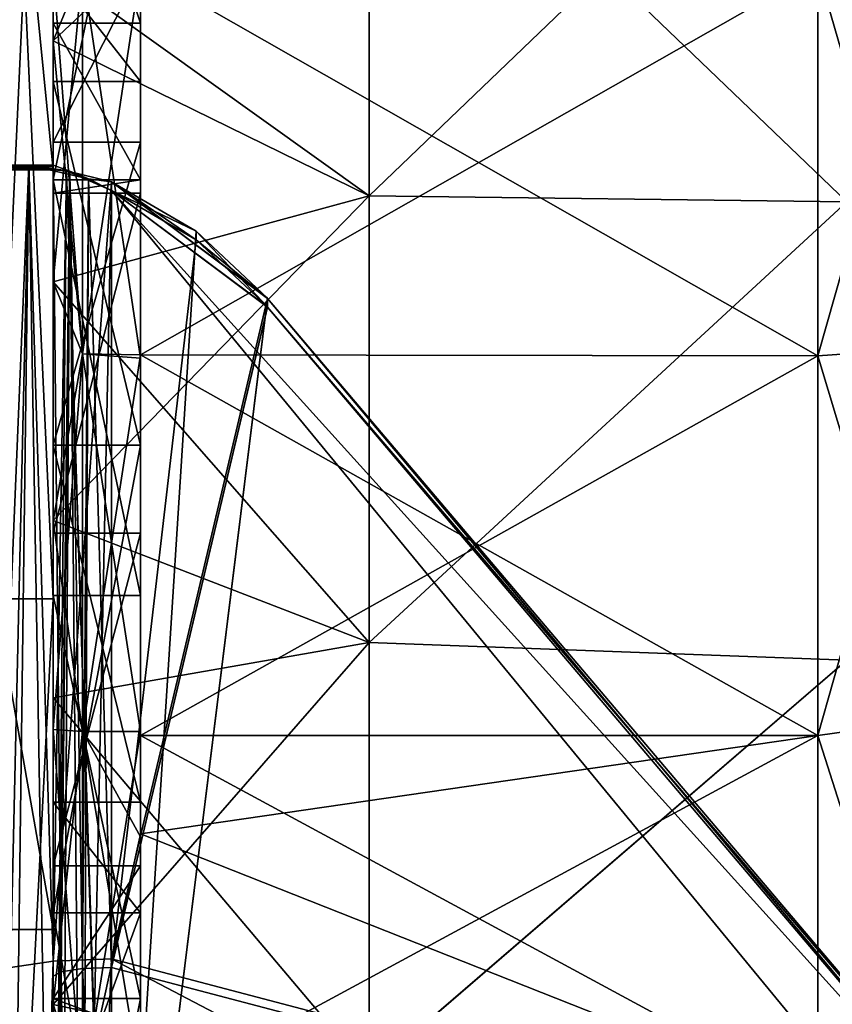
# Model space of a CAD drawing. Extents: x -1633 to 62, y -535 to 375.
# Tile 218 of 256: x 1 to 29, y -35 to -2. Entities that reach past the tile are written whole.
import ezdxf

# ---------------------------------------------------------------- set-up
doc = ezdxf.new("R2010")
doc.units = 0
doc.header["$LTSCALE"] = 33.374815
for name, color, linetype in [('1281', 7, 'CONTINUOUS'), ('1282', 7, 'CONTINUOUS'), ('1285', 7, 'CONTINUOUS'), ('1286', 7, 'CONTINUOUS'), ('1287', 7, 'CONTINUOUS'), ('1288', 7, 'CONTINUOUS'), ('1297', 7, 'CONTINUOUS'), ('1298', 7, 'CONTINUOUS'), ('1305', 7, 'CONTINUOUS'), ('1306', 7, 'CONTINUOUS'), ('1307', 7, 'CONTINUOUS'), ('1308', 7, 'CONTINUOUS'), ('1309', 7, 'CONTINUOUS'), ('1322', 7, 'CONTINUOUS'), ('1323', 7, 'CONTINUOUS'), ('1333', 7, 'CONTINUOUS'), ('1334', 7, 'CONTINUOUS'), ('1336', 7, 'CONTINUOUS'), ('1337', 7, 'CONTINUOUS'), ('1344', 7, 'CONTINUOUS'), ('1345', 7, 'CONTINUOUS'), ('1346', 7, 'CONTINUOUS'), ('1347', 7, 'CONTINUOUS'), ('19', 7, 'CONTINUOUS'), ('20', 7, 'CONTINUOUS'), ('21', 7, 'CONTINUOUS'), ('23', 7, 'CONTINUOUS'), ('24', 7, 'CONTINUOUS'), ('31', 7, 'CONTINUOUS'), ('32', 7, 'CONTINUOUS'), ('33', 7, 'CONTINUOUS'), ('34', 7, 'CONTINUOUS'), ('35', 7, 'CONTINUOUS'), ('36', 7, 'CONTINUOUS'), ('37', 7, 'CONTINUOUS'), ('38', 7, 'CONTINUOUS'), ('39', 7, 'CONTINUOUS'), ('40', 7, 'CONTINUOUS'), ('41', 7, 'CONTINUOUS'), ('42', 7, 'CONTINUOUS'), ('43', 7, 'CONTINUOUS')]:
    doc.layers.add(name, color=color, linetype=linetype)

msp = doc.modelspace()

# ---------------------------------------------------------------- linework, layer by layer
at = {"layer": '1281', "color": 7, "linetype": 'CONTINUOUS'}
for points in [[(2, -21.585, 94.568), (2, 21.585, 94.568), (2, 20.736, 139.31), (2, -21.585, 94.568)], [(2, 21.585, -94.568), (2, -21.585, -94.568), (2, 13.943, -109.838), (2, 21.585, -94.568)], [(2, -25.242, 139.31), (2, -21.585, 94.568), (2, 20.736, 139.31), (2, -25.242, 139.31)], [(2, 13.243, 154.757), (2, -6.871, 157.792), (2, 20.736, 139.31), (2, 13.243, 154.757)], [(2, -6.871, 157.792), (2, -25.242, 139.31), (2, 20.736, 139.31), (2, -6.871, 157.792)], [(2, 13.243, -154.757), (2, 13.943, -109.838), (2, -33.337, -109.838), (2, 13.243, -154.757)], [(2, 13.943, -109.838), (2, -21.585, -94.568), (2, -33.337, -109.838), (2, 13.943, -109.838)], [(2, -6.871, -157.792), (2, 13.243, -154.757), (2, -33.337, -109.838), (2, -6.871, -157.792)], [(2, -6.755, 158.789), (2, -6.705, 159.79), (2, -54.022, 166.931), (2, -6.755, 158.789)], [(2, -6.705, -159.79), (2, -6.708, -159.667), (2, -34.527, -163.989), (2, -6.705, -159.79)], [(2, -6.708, -159.667), (2, -6.755, -158.789), (2, -6.871, -157.792), (2, -6.708, -159.667)], [(2, -6.708, -159.667), (2, -6.871, -157.792), (2, -33.337, -109.838), (2, -6.708, -159.667)], [(2, -6.708, -159.667), (2, -33.337, -109.838), (2, -54.374, -159.667), (2, -6.708, -159.667)], [(2, -6.708, -159.667), (2, -54.374, -159.667), (2, -34.527, -163.989), (2, -6.708, -159.667)], [(2, -6.871, 157.792), (2, -6.755, 158.789), (2, -54.022, 166.931), (2, -6.871, 157.792)], [(2, -25.242, 139.31), (2, -6.871, 157.792), (2, -54.022, 166.931), (2, -25.242, 139.31)], [(2, -32.925, 91.241), (2, -21.585, 94.568), (2, -25.242, 139.31), (2, -32.925, 91.241)], [(2, -21.585, -94.568), (2, -60.479, -75.838), (2, -33.337, -109.838), (2, -21.585, -94.568)], [(2, -71.22, 139.31), (2, -32.925, 91.241), (2, -25.242, 139.31), (2, -71.22, 139.31)], [(2, -71.22, 139.31), (2, -25.242, 139.31), (2, -55.928, 167.219), (2, -71.22, 139.31)], [(2, -55.928, 167.219), (2, -25.242, 139.31), (2, -54.022, 166.931), (2, -55.928, 167.219)], [(2, -60.479, 75.838), (2, -32.925, 91.241), (2, -79.549, 89.48), (2, -60.479, 75.838)], [(2, -79.549, 89.48), (2, -32.925, 91.241), (2, -71.22, 139.31), (2, -79.549, 89.48)], [(2, -33.337, -109.838), (2, -60.479, -75.838), (2, -80.618, -109.838), (2, -33.337, -109.838)], [(2, -33.337, -109.838), (2, -80.618, -109.838), (2, -54.374, -159.667), (2, -33.337, -109.838)], [(2, -34.527, -163.989), (2, -54.374, -159.667), (2, -54.022, -166.931), (2, -34.527, -163.989)]]:
    msp.add_3dface(points, dxfattribs=at)
at = {"layer": '1282', "color": 7, "linetype": 'CONTINUOUS'}
for points in [[(0, -21.585, 94.568), (0, 21.585, 94.568), (2, -21.585, 94.568), (0, -21.585, 94.568)], [(2, -21.585, 94.568), (0, 21.585, 94.568), (2, 21.585, 94.568), (2, -21.585, 94.568)], [(0, -32.925, 91.241), (0, -21.585, 94.568), (2, -32.925, 91.241), (0, -32.925, 91.241)], [(2, -32.925, 91.241), (0, -21.585, 94.568), (2, -21.585, 94.568), (2, -32.925, 91.241)], [(0, -60.479, 75.838), (0, -32.925, 91.241), (2, -60.479, 75.838), (0, -60.479, 75.838)], [(2, -60.479, 75.838), (0, -32.925, 91.241), (2, -32.925, 91.241), (2, -60.479, 75.838)]]:
    msp.add_3dface(points, dxfattribs=at)
at = {"layer": '1285', "color": 7, "linetype": 'CONTINUOUS'}
for points in [[(6.903, -8.976, 164.178), (4, -7.276, 163.921), (4, -54.487, 171.047), (6.903, -8.976, 164.178)], [(9.349, -11.274, 164.525), (6.903, -8.976, 164.178), (4, -54.487, 171.047), (9.349, -11.274, 164.525)], [(9.358, -11.285, 164.526), (9.349, -11.274, 164.525), (4, -54.487, 171.047), (9.358, -11.285, 164.526)], [(35.642, -42.258, 169.201), (9.358, -11.285, 164.526), (4, -54.487, 171.047), (35.642, -42.258, 169.201)]]:
    msp.add_3dface(points, dxfattribs=at)
at = {"layer": '1286', "color": 7, "linetype": 'CONTINUOUS'}
for points in [[(9.358, -11.583, 162.549), (35.642, -42.556, 167.223), (4, -7.575, 161.944), (9.358, -11.583, 162.549)], [(9.358, -11.583, 162.549), (4, -7.575, 161.944), (9.349, -11.573, 162.547), (9.358, -11.583, 162.549)], [(35.642, -42.556, 167.223), (42.588, -54.452, 169.019), (4, -7.575, 161.944), (35.642, -42.556, 167.223)], [(4, -7.575, 161.944), (42.588, -54.452, 169.019), (4, -54.785, 169.069), (4, -7.575, 161.944)], [(9.349, -11.573, 162.547), (4, -7.575, 161.944), (6.903, -9.274, 162.2), (9.349, -11.573, 162.547)]]:
    msp.add_3dface(points, dxfattribs=at)
at = {"layer": '1287', "color": 7, "linetype": 'CONTINUOUS'}
for points in [[(9.349, -11.274, 164.525), (9.358, -11.285, 164.526), (9.349, -11.573, 162.547), (9.349, -11.274, 164.525)], [(9.358, -11.285, 164.526), (9.358, -11.583, 162.549), (9.349, -11.573, 162.547), (9.358, -11.285, 164.526)]]:
    msp.add_3dface(points, dxfattribs=at)
at = {"layer": '1288', "color": 7, "linetype": 'CONTINUOUS'}
for points in [[(9.358, -11.285, 164.526), (35.642, -42.258, 169.201), (9.358, -11.583, 162.549), (9.358, -11.285, 164.526)], [(9.358, -11.583, 162.549), (35.642, -42.258, 169.201), (35.642, -42.556, 167.223), (9.358, -11.583, 162.549)]]:
    msp.add_3dface(points, dxfattribs=at)
at = {"layer": '1297', "color": 7, "linetype": 'CONTINUOUS'}
for points in [[(1.164, -6.706, 162.643), (0, -6.705, 159.79), (0.536, -55.629, 169.196), (1.164, -6.706, 162.643)], [(2, -55.411, 170.644), (1.164, -6.706, 162.643), (0.536, -55.629, 169.196), (2, -55.411, 170.644)], [(2.461, -6.906, 163.554), (1.164, -6.706, 162.643), (2, -55.411, 170.644), (2.461, -6.906, 163.554)], [(4, -55.331, 171.174), (2.461, -6.906, 163.554), (2, -55.411, 170.644), (4, -55.331, 171.174)], [(4, -54.487, 171.047), (4, -7.276, 163.921), (2.461, -6.906, 163.554), (4, -54.487, 171.047)], [(4, -55.331, 171.174), (4, -54.487, 171.047), (2.461, -6.906, 163.554), (4, -55.331, 171.174)]]:
    msp.add_3dface(points, dxfattribs=at)
at = {"layer": '1298', "color": 7, "linetype": 'CONTINUOUS'}
for points in [[(2, -6.705, 159.79), (2.57, -6.913, 161.235), (2, -54.022, 166.931), (2, -6.705, 159.79)], [(2.57, -6.913, 161.235), (2, -55.928, 167.219), (2, -54.022, 166.931), (2.57, -6.913, 161.235)], [(2, -55.928, 167.219), (2.57, -6.913, 161.235), (2.268, -55.778, 168.208), (2, -55.928, 167.219)], [(2.268, -55.778, 168.208), (2.57, -6.913, 161.235), (3, -55.669, 168.932), (2.268, -55.778, 168.208)], [(2.57, -6.913, 161.235), (3.217, -7.175, 161.722), (3, -55.669, 168.932), (2.57, -6.913, 161.235)], [(3.217, -7.175, 161.722), (4, -7.575, 161.944), (3, -55.669, 168.932), (3.217, -7.175, 161.722)], [(4, -7.575, 161.944), (4, -54.785, 169.069), (3, -55.669, 168.932), (4, -7.575, 161.944)]]:
    msp.add_3dface(points, dxfattribs=at)
at = {"layer": '1305', "color": 7, "linetype": 'CONTINUOUS'}
for points in [[(0, 21.585, -94.568), (0, -21.585, -94.568), (2, 21.585, -94.568), (0, 21.585, -94.568)], [(2, 21.585, -94.568), (0, -21.585, -94.568), (2, -21.585, -94.568), (2, 21.585, -94.568)], [(0, -21.585, -94.568), (0, -60.479, -75.838), (2, -21.585, -94.568), (0, -21.585, -94.568)], [(2, -21.585, -94.568), (0, -60.479, -75.838), (2, -60.479, -75.838), (2, -21.585, -94.568)]]:
    msp.add_3dface(points, dxfattribs=at)
at = {"layer": '1306', "color": 7, "linetype": 'CONTINUOUS'}
for points in [[(4, -33.93, -167.944), (4, -7.276, -163.921), (9.358, -11.285, -164.526), (4, -33.93, -167.944)], [(9.358, -11.285, -164.526), (4, -7.276, -163.921), (9.349, -11.274, -164.525), (9.358, -11.285, -164.526)], [(9.349, -11.274, -164.525), (4, -7.276, -163.921), (6.903, -8.976, -164.178), (9.349, -11.274, -164.525)], [(35.642, -42.258, -169.201), (4, -33.93, -167.944), (9.358, -11.285, -164.526), (35.642, -42.258, -169.201)], [(4, -54.487, -171.047), (4, -33.93, -167.944), (42.588, -54.154, -170.996), (4, -54.487, -171.047)], [(42.588, -54.154, -170.996), (4, -33.93, -167.944), (35.642, -42.258, -169.201), (42.588, -54.154, -170.996)]]:
    msp.add_3dface(points, dxfattribs=at)
at = {"layer": '1307', "color": 7, "linetype": 'CONTINUOUS'}
for points in [[(6.903, -9.274, -162.2), (4, -7.575, -161.944), (4, -34.228, -165.967), (6.903, -9.274, -162.2)], [(9.349, -11.573, -162.547), (6.903, -9.274, -162.2), (4, -34.228, -165.967), (9.349, -11.573, -162.547)], [(9.358, -11.583, -162.549), (9.349, -11.573, -162.547), (4, -34.228, -165.967), (9.358, -11.583, -162.549)], [(35.642, -42.556, -167.223), (9.358, -11.583, -162.549), (4, -34.228, -165.967), (35.642, -42.556, -167.223)], [(4, -54.785, -169.069), (35.642, -42.556, -167.223), (4, -34.228, -165.967), (4, -54.785, -169.069)]]:
    msp.add_3dface(points, dxfattribs=at)
at = {"layer": '1308', "color": 7, "linetype": 'CONTINUOUS'}
for points in [[(9.358, -11.285, -164.526), (9.349, -11.274, -164.525), (9.358, -11.583, -162.549), (9.358, -11.285, -164.526)], [(9.349, -11.274, -164.525), (9.349, -11.573, -162.547), (9.358, -11.583, -162.549), (9.349, -11.274, -164.525)]]:
    msp.add_3dface(points, dxfattribs=at)
at = {"layer": '1309', "color": 7, "linetype": 'CONTINUOUS'}
for points in [[(35.642, -42.258, -169.201), (9.358, -11.285, -164.526), (35.642, -42.556, -167.223), (35.642, -42.258, -169.201)], [(35.642, -42.556, -167.223), (9.358, -11.285, -164.526), (9.358, -11.583, -162.549), (35.642, -42.556, -167.223)]]:
    msp.add_3dface(points, dxfattribs=at)
at = {"layer": '1322', "color": 7, "linetype": 'CONTINUOUS'}
for points in [[(0, -34.527, -163.989), (0, -6.705, -159.79), (1.164, -6.706, -162.643), (0, -34.527, -163.989)], [(0.536, -34.228, -165.967), (0, -34.527, -163.989), (1.164, -6.706, -162.643), (0.536, -34.228, -165.967)], [(2, -34.01, -167.414), (0.536, -34.228, -165.967), (1.164, -6.706, -162.643), (2, -34.01, -167.414)], [(2.461, -6.906, -163.554), (2, -34.01, -167.414), (1.164, -6.706, -162.643), (2.461, -6.906, -163.554)], [(4, -7.276, -163.921), (2, -34.01, -167.414), (2.461, -6.906, -163.554), (4, -7.276, -163.921)], [(4, -7.276, -163.921), (4, -33.93, -167.944), (2, -34.01, -167.414), (4, -7.276, -163.921)], [(0.536, -34.228, -165.967), (2, -34.01, -167.414), (0.536, -83.5, -173.403), (0.536, -34.228, -165.967)], [(0.536, -83.5, -173.403), (2, -34.01, -167.414), (2, -83.281, -174.851), (0.536, -83.5, -173.403)], [(4, -33.93, -167.944), (4, -54.487, -171.047), (2, -83.281, -174.851), (4, -33.93, -167.944)], [(2, -34.01, -167.414), (4, -33.93, -167.944), (2, -83.281, -174.851), (2, -34.01, -167.414)]]:
    msp.add_3dface(points, dxfattribs=at)
at = {"layer": '1323', "color": 7, "linetype": 'CONTINUOUS'}
for points in [[(2.57, -6.913, -161.235), (2, -6.705, -159.79), (2.268, -34.377, -164.978), (2.57, -6.913, -161.235)], [(2, -6.705, -159.79), (2, -34.527, -163.989), (2.268, -34.377, -164.978), (2, -6.705, -159.79)], [(3, -34.268, -165.702), (2.57, -6.913, -161.235), (2.268, -34.377, -164.978), (3, -34.268, -165.702)], [(3.217, -7.175, -161.722), (2.57, -6.913, -161.235), (3, -34.268, -165.702), (3.217, -7.175, -161.722)], [(4, -34.228, -165.967), (3.217, -7.175, -161.722), (3, -34.268, -165.702), (4, -34.228, -165.967)], [(4, -34.228, -165.967), (4, -7.575, -161.944), (3.217, -7.175, -161.722), (4, -34.228, -165.967)], [(2.268, -34.377, -164.978), (2, -34.527, -163.989), (2.268, -83.649, -172.414), (2.268, -34.377, -164.978)], [(3, -34.268, -165.702), (2.268, -34.377, -164.978), (3, -83.54, -173.138), (3, -34.268, -165.702)], [(3, -83.54, -173.138), (2.268, -34.377, -164.978), (2.268, -83.649, -172.414), (3, -83.54, -173.138)], [(4, -54.785, -169.069), (4, -34.228, -165.967), (3, -34.268, -165.702), (4, -54.785, -169.069)], [(4, -83.5, -173.403), (4, -54.785, -169.069), (3, -34.268, -165.702), (4, -83.5, -173.403)], [(4, -83.5, -173.403), (3, -34.268, -165.702), (3, -83.54, -173.138), (4, -83.5, -173.403)], [(2, -34.527, -163.989), (2, -54.022, -166.931), (2.268, -83.649, -172.414), (2, -34.527, -163.989)]]:
    msp.add_3dface(points, dxfattribs=at)
at = {"layer": '1333', "color": 7, "linetype": 'CONTINUOUS'}
for points in [[(4, -7.276, 163.921), (6.903, -8.976, 164.178), (4, -7.575, 161.944), (4, -7.276, 163.921)], [(4, -7.575, 161.944), (6.903, -8.976, 164.178), (6.903, -9.274, 162.2), (4, -7.575, 161.944)], [(6.903, -8.976, 164.178), (9.349, -11.274, 164.525), (6.903, -9.274, 162.2), (6.903, -8.976, 164.178)], [(9.349, -11.274, 164.525), (9.349, -11.573, 162.547), (6.903, -9.274, 162.2), (9.349, -11.274, 164.525)]]:
    msp.add_3dface(points, dxfattribs=at)
at = {"layer": '1334', "color": 7, "linetype": 'CONTINUOUS'}
for points in [[(0, -6.705, 159.79), (1.164, -6.706, 162.643), (2, -6.705, 159.79), (0, -6.705, 159.79)], [(2, -6.705, 159.79), (1.164, -6.706, 162.643), (2.57, -6.913, 161.235), (2, -6.705, 159.79)], [(1.164, -6.706, 162.643), (2.461, -6.906, 163.554), (3.217, -7.175, 161.722), (1.164, -6.706, 162.643)], [(2.57, -6.913, 161.235), (1.164, -6.706, 162.643), (3.217, -7.175, 161.722), (2.57, -6.913, 161.235)], [(2.461, -6.906, 163.554), (4, -7.276, 163.921), (3.217, -7.175, 161.722), (2.461, -6.906, 163.554)], [(4, -7.276, 163.921), (4, -7.575, 161.944), (3.217, -7.175, 161.722), (4, -7.276, 163.921)]]:
    msp.add_3dface(points, dxfattribs=at)
at = {"layer": '1336', "color": 7, "linetype": 'CONTINUOUS'}
for points in [[(6.903, -8.976, -164.178), (4, -7.276, -163.921), (6.903, -9.274, -162.2), (6.903, -8.976, -164.178)], [(4, -7.276, -163.921), (4, -7.575, -161.944), (6.903, -9.274, -162.2), (4, -7.276, -163.921)], [(9.349, -11.274, -164.525), (6.903, -8.976, -164.178), (9.349, -11.573, -162.547), (9.349, -11.274, -164.525)], [(6.903, -8.976, -164.178), (6.903, -9.274, -162.2), (9.349, -11.573, -162.547), (6.903, -8.976, -164.178)]]:
    msp.add_3dface(points, dxfattribs=at)
at = {"layer": '1337', "color": 7, "linetype": 'CONTINUOUS'}
for points in [[(1.164, -6.706, -162.643), (0, -6.705, -159.79), (2.57, -6.913, -161.235), (1.164, -6.706, -162.643)], [(0, -6.705, -159.79), (2, -6.705, -159.79), (2.57, -6.913, -161.235), (0, -6.705, -159.79)], [(2.461, -6.906, -163.554), (1.164, -6.706, -162.643), (3.217, -7.175, -161.722), (2.461, -6.906, -163.554)], [(3.217, -7.175, -161.722), (1.164, -6.706, -162.643), (2.57, -6.913, -161.235), (3.217, -7.175, -161.722)], [(4, -7.276, -163.921), (2.461, -6.906, -163.554), (4, -7.575, -161.944), (4, -7.276, -163.921)], [(4, -7.575, -161.944), (2.461, -6.906, -163.554), (3.217, -7.175, -161.722), (4, -7.575, -161.944)]]:
    msp.add_3dface(points, dxfattribs=at)
at = {"layer": '1344', "color": 7, "linetype": 'CONTINUOUS'}
for points in [[(0, 13.243, 154.757), (0, -6.871, 157.792), (2, 13.243, 154.757), (0, 13.243, 154.757)], [(2, 13.243, 154.757), (0, -6.871, 157.792), (2, -6.871, 157.792), (2, 13.243, 154.757)]]:
    msp.add_3dface(points, dxfattribs=at)
at = {"layer": '1345', "color": 7, "linetype": 'CONTINUOUS'}
for points in [[(0, -6.755, 158.789), (0, -6.705, 159.79), (2, -6.755, 158.789), (0, -6.755, 158.789)], [(2, -6.755, 158.789), (0, -6.705, 159.79), (2, -6.705, 159.79), (2, -6.755, 158.789)], [(0, -6.871, 157.792), (0, -6.755, 158.789), (2, -6.871, 157.792), (0, -6.871, 157.792)], [(2, -6.871, 157.792), (0, -6.755, 158.789), (2, -6.755, 158.789), (2, -6.871, 157.792)]]:
    msp.add_3dface(points, dxfattribs=at)
at = {"layer": '1346', "color": 7, "linetype": 'CONTINUOUS'}
for points in [[(0, -6.871, -157.792), (0, 13.243, -154.757), (2, -6.871, -157.792), (0, -6.871, -157.792)], [(2, -6.871, -157.792), (0, 13.243, -154.757), (2, 13.243, -154.757), (2, -6.871, -157.792)]]:
    msp.add_3dface(points, dxfattribs=at)
at = {"layer": '1347', "color": 7, "linetype": 'CONTINUOUS'}
for points in [[(0, -6.705, -159.79), (0, -6.708, -159.667), (2, -6.705, -159.79), (0, -6.705, -159.79)], [(2, -6.705, -159.79), (0, -6.708, -159.667), (2, -6.708, -159.667), (2, -6.705, -159.79)], [(0, -6.708, -159.667), (0, -6.755, -158.789), (2, -6.708, -159.667), (0, -6.708, -159.667)], [(2, -6.708, -159.667), (0, -6.755, -158.789), (2, -6.755, -158.789), (2, -6.708, -159.667)], [(0, -6.755, -158.789), (0, -6.871, -157.792), (2, -6.755, -158.789), (0, -6.755, -158.789)], [(2, -6.755, -158.789), (0, -6.871, -157.792), (2, -6.871, -157.792), (2, -6.755, -158.789)]]:
    msp.add_3dface(points, dxfattribs=at)
at = {"layer": '19', "color": 7, "linetype": 'CONTINUOUS'}
for points in [[(5, -13.21, -100.637), (5, 0, -101.5), (28.239, -13.248, -100.632), (5, -13.21, -100.637)], [(28.239, -13.248, -100.632), (5, 0, -101.5), (28.239, 0, -101.5), (28.239, -13.248, -100.632)], [(5, -26.271, -98.041), (5, -13.21, -100.637), (28.239, -26.27, -98.041), (5, -26.271, -98.041)], [(28.239, -26.27, -98.041), (5, -13.21, -100.637), (28.239, -13.248, -100.632), (28.239, -26.27, -98.041)], [(28.239, -38.842, -93.774), (5, -26.271, -98.041), (28.239, -26.27, -98.041), (28.239, -38.842, -93.774)], [(5, -29.651, -97.073), (5, -26.271, -98.041), (28.239, -38.842, -93.774), (5, -29.651, -97.073)], [(5, -38.842, -93.774), (5, -29.651, -97.073), (28.239, -38.842, -93.774), (5, -38.842, -93.774)]]:
    msp.add_3dface(points, dxfattribs=at)
at = {"layer": '20', "color": 7, "linetype": 'CONTINUOUS'}
for points in [[(2, 14.091, 99.742), (2, 0, 96.5), (2, -2.44, 100.702), (2, 14.091, 99.742)], [(2, 0, 100.732), (2, 14.091, 99.742), (2, -2.44, 100.702), (2, 0, 100.732)], [(2, 0, -96.5), (2, 14.091, -99.742), (2, -2.44, -96.469), (2, 0, -96.5)], [(2, -2.44, -96.469), (2, 14.091, -99.742), (2, -2.44, -100.702), (2, -2.44, -96.469)], [(2, -2.44, -100.702), (2, 14.091, -99.742), (2, 0, -100.732), (2, -2.44, -100.702)], [(2, -2.44, 100.702), (2, 0, 96.5), (2, -2.44, 96.469), (2, -2.44, 100.702)], [(2, -2.44, 100.702), (2, -2.44, 96.469), (2, -10.709, 100.161), (2, -2.44, 100.702)], [(2, -2.44, 96.469), (2, -10.708, 95.904), (2, -18.905, 98.942), (2, -2.44, 96.469)], [(2, -10.709, 100.161), (2, -2.44, 96.469), (2, -18.905, 98.942), (2, -10.709, 100.161)], [(2, -2.44, -96.469), (2, -2.44, -100.702), (2, -18.905, -98.942), (2, -2.44, -96.469)], [(2, -10.708, -95.904), (2, -2.44, -96.469), (2, -18.905, -98.942), (2, -10.708, -95.904)], [(2, -18.905, -98.942), (2, -2.44, -100.702), (2, -10.709, -100.161), (2, -18.905, -98.942)], [(2, -18.905, 98.942), (2, -10.708, 95.904), (2, -18.896, 94.632), (2, -18.905, 98.942)], [(2, -18.896, -94.632), (2, -10.708, -95.904), (2, -18.905, -98.942), (2, -18.896, -94.632)], [(2, -18.905, 98.942), (2, -18.896, 94.632), (2, -26.072, 97.299), (2, -18.905, 98.942)], [(2, -18.896, 94.632), (2, -24.976, 93.212), (2, -35.492, 94.272), (2, -18.896, 94.632)], [(2, -26.072, 97.299), (2, -18.896, 94.632), (2, -35.492, 94.272), (2, -26.072, 97.299)], [(2, -18.896, -94.632), (2, -18.905, -98.942), (2, -26.072, -97.299), (2, -18.896, -94.632)], [(2, -24.976, -93.212), (2, -18.896, -94.632), (2, -35.492, -94.272), (2, -24.976, -93.212)], [(2, -35.492, -94.272), (2, -18.896, -94.632), (2, -26.072, -97.299), (2, -35.492, -94.272)], [(2, -35.492, 94.272), (2, -24.976, 93.212), (2, -35.499, 89.733), (2, -35.492, 94.272)], [(2, -35.499, -89.733), (2, -24.976, -93.212), (2, -35.492, -94.272), (2, -35.499, -89.733)], [(2, -35.492, 94.272), (2, -35.499, 89.733), (2, -43.073, 91.059), (2, -35.492, 94.272)], [(2, -35.499, -89.733), (2, -35.492, -94.272), (2, -43.073, -91.059), (2, -35.499, -89.733)]]:
    msp.add_3dface(points, dxfattribs=at)
at = {"layer": '21', "color": 7, "linetype": 'CONTINUOUS'}
for points in [[(29.237, -7.969, -96.17), (29.237, 7.969, -96.17), (12.848, -7.76, -96.187), (29.237, -7.969, -96.17)], [(12.848, -7.76, -96.187), (29.237, 7.969, -96.17), (12.848, 7.762, -96.187), (12.848, -7.76, -96.187)], [(2, 0, -96.5), (2, -2.44, -96.469), (12.848, 7.762, -96.187), (2, 0, -96.5)], [(2, -2.44, -96.469), (12.848, -7.76, -96.187), (12.848, 7.762, -96.187), (2, -2.44, -96.469)], [(2, -2.44, -96.469), (2, -10.708, -95.904), (12.848, -7.76, -96.187), (2, -2.44, -96.469)], [(2, -10.708, -95.904), (2, -18.896, -94.632), (12.848, -7.76, -96.187), (2, -10.708, -95.904)], [(2, -18.896, -94.632), (12.848, -23.082, -93.699), (12.848, -7.76, -96.187), (2, -18.896, -94.632)], [(12.848, -23.082, -93.699), (29.237, -7.969, -96.17), (12.848, -7.76, -96.187), (12.848, -23.082, -93.699)], [(29.237, -23.689, -93.547), (29.237, -7.969, -96.17), (12.848, -23.082, -93.699), (29.237, -23.689, -93.547)], [(2, -18.896, -94.632), (2, -24.976, -93.212), (12.848, -23.082, -93.699), (2, -18.896, -94.632)], [(2, -24.976, -93.212), (2, -35.499, -89.733), (12.848, -23.082, -93.699), (2, -24.976, -93.212)], [(2, -35.499, -89.733), (12.848, -37.806, -88.786), (12.848, -23.082, -93.699), (2, -35.499, -89.733)], [(12.848, -37.806, -88.786), (29.237, -23.689, -93.547), (12.848, -23.082, -93.699), (12.848, -37.806, -88.786)], [(29.237, -38.764, -88.372), (29.237, -23.689, -93.547), (12.848, -37.806, -88.786), (29.237, -38.764, -88.372)]]:
    msp.add_3dface(points, dxfattribs=at)
at = {"layer": '23', "color": 7, "linetype": 'CONTINUOUS'}
for points in [[(5, 0, 101.5), (5, -13.21, 100.637), (28.239, 0, 101.5), (5, 0, 101.5)], [(28.239, 0, 101.5), (5, -13.21, 100.637), (28.239, -13.248, 100.632), (28.239, 0, 101.5)], [(5, -13.21, 100.637), (5, -26.271, 98.041), (28.239, -13.248, 100.632), (5, -13.21, 100.637)], [(28.239, -13.248, 100.632), (5, -26.271, 98.041), (28.239, -26.27, 98.041), (28.239, -13.248, 100.632)], [(5, -29.651, 97.073), (5, -38.842, 93.774), (28.239, -26.27, 98.041), (5, -29.651, 97.073)], [(28.239, -26.27, 98.041), (5, -38.842, 93.774), (28.239, -38.842, 93.774), (28.239, -26.27, 98.041)], [(5, -26.271, 98.041), (5, -29.651, 97.073), (28.239, -26.27, 98.041), (5, -26.271, 98.041)]]:
    msp.add_3dface(points, dxfattribs=at)
at = {"layer": '24', "color": 7, "linetype": 'CONTINUOUS'}
for points in [[(29.237, 7.969, 96.17), (29.237, -7.969, 96.17), (12.848, 7.762, 96.187), (29.237, 7.969, 96.17)], [(2, 0, 96.5), (12.848, 7.762, 96.187), (12.848, -7.761, 96.187), (2, 0, 96.5)], [(12.848, 7.762, 96.187), (29.237, -7.969, 96.17), (12.848, -7.761, 96.187), (12.848, 7.762, 96.187)], [(2, -2.44, 96.469), (2, 0, 96.5), (12.848, -7.761, 96.187), (2, -2.44, 96.469)], [(2, -10.708, 95.904), (2, -2.44, 96.469), (12.848, -7.761, 96.187), (2, -10.708, 95.904)], [(2, -10.708, 95.904), (12.848, -7.761, 96.187), (12.848, -23.083, 93.699), (2, -10.708, 95.904)], [(12.848, -7.761, 96.187), (29.237, -7.969, 96.17), (12.848, -23.083, 93.699), (12.848, -7.761, 96.187)], [(29.237, -7.969, 96.17), (29.237, -23.689, 93.547), (12.848, -23.083, 93.699), (29.237, -7.969, 96.17)], [(2, -18.896, 94.632), (2, -10.708, 95.904), (12.848, -23.083, 93.699), (2, -18.896, 94.632)], [(2, -24.976, 93.212), (2, -18.896, 94.632), (12.848, -23.083, 93.699), (2, -24.976, 93.212)], [(2, -24.976, 93.212), (12.848, -23.083, 93.699), (12.848, -37.808, 88.785), (2, -24.976, 93.212)], [(12.848, -23.083, 93.699), (29.237, -23.689, 93.547), (12.848, -37.808, 88.785), (12.848, -23.083, 93.699)], [(29.237, -23.689, 93.547), (29.237, -38.764, 88.372), (12.848, -37.808, 88.785), (29.237, -23.689, 93.547)], [(2, -35.499, 89.733), (2, -24.976, 93.212), (12.848, -37.808, 88.785), (2, -35.499, 89.733)]]:
    msp.add_3dface(points, dxfattribs=at)
at = {"layer": '31', "color": 7, "linetype": 'CONTINUOUS'}
for points in [[(28.239, -13.248, -100.632), (28.239, 0, -101.5), (32, -12.987, -98.649), (28.239, -13.248, -100.632)], [(32, -12.987, -98.649), (28.239, 0, -101.5), (32, 0, -99.5), (32, -12.987, -98.649)], [(32, -25.752, -96.11), (28.239, -13.248, -100.632), (32, -12.987, -98.649), (32, -25.752, -96.11)], [(28.239, -26.27, -98.041), (28.239, -13.248, -100.632), (32, -25.752, -96.11), (28.239, -26.27, -98.041)], [(32, -38.077, -91.926), (28.239, -26.27, -98.041), (32, -25.752, -96.11), (32, -38.077, -91.926)], [(28.239, -38.842, -93.774), (28.239, -26.27, -98.041), (32, -38.077, -91.926), (28.239, -38.842, -93.774)]]:
    msp.add_3dface(points, dxfattribs=at)
at = {"layer": '32', "color": 7, "linetype": 'CONTINUOUS'}
for points in [[(28.239, 0, 101.5), (28.239, -13.248, 100.632), (32, 0, 99.5), (28.239, 0, 101.5)], [(32, 0, 99.5), (28.239, -13.248, 100.632), (32, -12.987, 98.649), (32, 0, 99.5)], [(28.239, -13.248, 100.632), (28.239, -26.27, 98.041), (32, -12.987, 98.649), (28.239, -13.248, 100.632)], [(32, -12.987, 98.649), (28.239, -26.27, 98.041), (32, -25.752, 96.11), (32, -12.987, 98.649)], [(28.239, -26.27, 98.041), (28.239, -38.842, 93.774), (32, -25.752, 96.11), (28.239, -26.27, 98.041)], [(32, -25.752, 96.11), (28.239, -38.842, 93.774), (32, -38.077, 91.926), (32, -25.752, 96.11)]]:
    msp.add_3dface(points, dxfattribs=at)
at = {"layer": '33', "color": 7, "linetype": 'CONTINUOUS'}
for points in [[(3, 0, 101), (3, -13.183, 100.136), (5, 0, 101), (3, 0, 101)], [(5, 0, 101), (3, -13.183, 100.136), (5, -13.21, 100.132), (5, 0, 101)], [(3, -13.183, 100.136), (3, -26.141, 97.559), (5, -13.21, 100.132), (3, -13.183, 100.136)], [(5, -13.21, 100.132), (3, -26.141, 97.559), (5, -26.14, 97.559), (5, -13.21, 100.132)], [(3, -26.141, 97.559), (3, -38.651, 93.312), (5, -26.14, 97.559), (3, -26.141, 97.559)], [(5, -26.14, 97.559), (3, -38.651, 93.312), (5, -29.654, 96.549), (5, -26.14, 97.559)], [(5, -29.654, 96.549), (3, -38.651, 93.312), (5, -38.652, 93.311), (5, -29.654, 96.549)]]:
    msp.add_3dface(points, dxfattribs=at)
at = {"layer": '34', "color": 7, "linetype": 'CONTINUOUS'}
for points in [[(5, 3.189, -101.45), (5, 0, -101.5), (5, -13.21, -100.637), (5, 3.189, -101.45)], [(5, 3.189, -101.45), (5, -13.21, -100.637), (5, 0, -101), (5, 3.189, -101.45)], [(5, 0, -101), (5, -13.21, -100.637), (5, -13.324, -100.117), (5, 0, -101)], [(5, -13.21, 100.637), (5, 0, 101.5), (5, 0, 101), (5, -13.21, 100.637)], [(5, -13.21, 100.637), (5, 0, 101), (5, -13.21, 100.132), (5, -13.21, 100.637)], [(5, -13.21, -100.637), (5, -26.271, -98.041), (5, -13.324, -100.117), (5, -13.21, -100.637)], [(5, -26.271, 98.041), (5, -13.21, 100.637), (5, -13.21, 100.132), (5, -26.271, 98.041)], [(5, -26.271, 98.041), (5, -13.21, 100.132), (5, -26.14, 97.559), (5, -26.271, 98.041)], [(5, -13.324, -100.117), (5, -26.271, -98.041), (5, -26.14, -97.559), (5, -13.324, -100.117)], [(5, -26.271, -98.041), (5, -29.651, -97.073), (5, -26.14, -97.559), (5, -26.271, -98.041)], [(5, -26.14, -97.559), (5, -29.651, -97.073), (5, -29.749, -96.519), (5, -26.14, -97.559)], [(5, -29.651, 97.073), (5, -26.271, 98.041), (5, -26.14, 97.559), (5, -29.651, 97.073)], [(5, -29.651, 97.073), (5, -26.14, 97.559), (5, -29.654, 96.549), (5, -29.651, 97.073)], [(5, -29.651, -97.073), (5, -38.842, -93.774), (5, -29.749, -96.519), (5, -29.651, -97.073)], [(5, -38.842, 93.774), (5, -29.651, 97.073), (5, -29.654, 96.549), (5, -38.842, 93.774)], [(5, -38.842, 93.774), (5, -29.654, 96.549), (5, -38.652, 93.311), (5, -38.842, 93.774)], [(5, -29.749, -96.519), (5, -38.842, -93.774), (5, -38.124, -93.528), (5, -29.749, -96.519)]]:
    msp.add_3dface(points, dxfattribs=at)
at = {"layer": '35', "color": 7, "linetype": 'CONTINUOUS'}
for points in [[(5, 0, -101), (5, -13.324, -100.117), (3, 0, -101), (5, 0, -101)], [(5, -13.324, -100.117), (3, -13.183, -100.136), (3, 0, -101), (5, -13.324, -100.117)], [(5, -13.324, -100.117), (5, -26.14, -97.559), (3, -13.183, -100.136), (5, -13.324, -100.117)], [(5, -26.14, -97.559), (3, -26.141, -97.559), (3, -13.183, -100.136), (5, -26.14, -97.559)], [(5, -26.14, -97.559), (5, -29.749, -96.519), (3, -26.141, -97.559), (5, -26.14, -97.559)], [(5, -29.749, -96.519), (5, -38.124, -93.528), (3, -26.141, -97.559), (5, -29.749, -96.519)], [(5, -38.124, -93.528), (3, -38.651, -93.312), (3, -26.141, -97.559), (5, -38.124, -93.528)]]:
    msp.add_3dface(points, dxfattribs=at)
at = {"layer": '36', "color": 7, "linetype": 'CONTINUOUS'}
for points in [[(2, 0, 100.732), (2, -2.44, 100.702), (3, 0, 101), (2, 0, 100.732)], [(2, -2.44, 100.702), (2, -10.709, 100.161), (3, 0, 101), (2, -2.44, 100.702)], [(3, 0, 101), (2, -10.709, 100.161), (3, -13.183, 100.136), (3, 0, 101)], [(2, -10.709, 100.161), (2, -18.905, 98.942), (3, -13.183, 100.136), (2, -10.709, 100.161)], [(2, -18.905, 98.942), (2, -26.072, 97.299), (3, -13.183, 100.136), (2, -18.905, 98.942)], [(3, -13.183, 100.136), (2, -26.072, 97.299), (3, -26.141, 97.559), (3, -13.183, 100.136)], [(2, -26.072, 97.299), (2, -35.492, 94.272), (3, -26.141, 97.559), (2, -26.072, 97.299)], [(3, -26.141, 97.559), (2, -35.492, 94.272), (3, -38.651, 93.312), (3, -26.141, 97.559)], [(2, -35.492, 94.272), (2, -43.073, 91.059), (3, -38.651, 93.312), (2, -35.492, 94.272)]]:
    msp.add_3dface(points, dxfattribs=at)
at = {"layer": '37', "color": 7, "linetype": 'CONTINUOUS'}
for points in [[(2, -2.44, -100.702), (2, 0, -100.732), (3, -13.183, -100.136), (2, -2.44, -100.702)], [(3, -13.183, -100.136), (2, 0, -100.732), (3, 0, -101), (3, -13.183, -100.136)], [(2, -10.709, -100.161), (2, -2.44, -100.702), (3, -13.183, -100.136), (2, -10.709, -100.161)], [(2, -18.905, -98.942), (2, -10.709, -100.161), (3, -13.183, -100.136), (2, -18.905, -98.942)], [(3, -26.141, -97.559), (2, -18.905, -98.942), (3, -13.183, -100.136), (3, -26.141, -97.559)], [(2, -26.072, -97.299), (2, -18.905, -98.942), (3, -26.141, -97.559), (2, -26.072, -97.299)], [(2, -35.492, -94.272), (2, -26.072, -97.299), (3, -38.651, -93.312), (2, -35.492, -94.272)], [(3, -38.651, -93.312), (2, -26.072, -97.299), (3, -26.141, -97.559), (3, -38.651, -93.312)], [(2, -43.073, -91.059), (2, -35.492, -94.272), (3, -38.651, -93.312), (2, -43.073, -91.059)]]:
    msp.add_3dface(points, dxfattribs=at)
at = {"layer": '38', "color": 7, "linetype": 'CONTINUOUS'}
for points in [[(2, -3.833, -124.941), (2, 9.366, -111.561), (2, 0, -125), (2, -3.833, -124.941)], [(2, 9.366, -111.561), (2, -3.833, -124.941), (2, -7.206, -100.743), (2, 9.366, -111.561)], [(2, 7.206, -100.743), (2, 9.366, -111.561), (2, -7.206, -100.743), (2, 7.206, -100.743)], [(2, -1.839, 100.983), (2, -5.922, 124.86), (2, 9.338, 111.919), (2, -1.839, 100.983)], [(2, 9.338, 111.919), (2, -5.922, 124.86), (2, 0, 125), (2, 9.338, 111.919)], [(2, -1.839, 100.983), (2, 9.338, 111.919), (2, 7.206, 100.743), (2, -1.839, 100.983)], [(2, -16.067, 114.453), (2, -5.922, 124.86), (2, -1.839, 100.983), (2, -16.067, 114.453)], [(2, -7.206, 100.743), (2, -16.067, 114.453), (2, -1.839, 100.983), (2, -7.206, 100.743)], [(2, -7.206, -100.743), (2, -3.833, -124.941), (2, -7.666, -100.709), (2, -7.206, -100.743)], [(2, -7.666, -100.709), (2, -3.833, -124.941), (2, -18.086, -111.074), (2, -7.666, -100.709)], [(2, -18.086, -111.074), (2, -3.833, -124.941), (2, -16.315, -123.931), (2, -18.086, -111.074)], [(2, -5.922, 124.86), (2, -16.067, 114.453), (2, -16.315, 123.931), (2, -5.922, 124.86)], [(2, -26.227, 104.294), (2, -16.067, 114.453), (2, -7.206, 100.743), (2, -26.227, 104.294)], [(2, -21.47, 98.692), (2, -26.227, 104.294), (2, -7.206, 100.743), (2, -21.47, 98.692)], [(2, -7.666, -100.709), (2, -18.086, -111.074), (2, -19.335, -99.132), (2, -7.666, -100.709)], [(2, -16.067, 114.453), (2, -26.227, 104.294), (2, -32.352, 120.741), (2, -16.067, 114.453)], [(2, -16.315, 123.931), (2, -16.067, 114.453), (2, -32.352, 120.741), (2, -16.315, 123.931)], [(2, -28.556, -121.694), (2, -18.086, -111.074), (2, -16.315, -123.931), (2, -28.556, -121.694)], [(2, -18.086, -111.074), (2, -28.556, -121.694), (2, -39.729, -104.779), (2, -18.086, -111.074)], [(2, -19.335, -99.132), (2, -18.086, -111.074), (2, -30.742, -96.208), (2, -19.335, -99.132)], [(2, -30.742, -96.208), (2, -18.086, -111.074), (2, -39.729, -104.779), (2, -30.742, -96.208)], [(2, -35.296, 94.632), (2, -26.227, 104.294), (2, -21.47, 98.692), (2, -35.296, 94.632)], [(2, -26.227, 104.294), (2, -36.418, 94.206), (2, -40.562, 118.236), (2, -26.227, 104.294)], [(2, -36.418, 94.206), (2, -26.227, 104.294), (2, -35.296, 94.632), (2, -36.418, 94.206)], [(2, -32.352, 120.741), (2, -26.227, 104.294), (2, -40.562, 118.236), (2, -32.352, 120.741)], [(2, -39.729, -104.779), (2, -28.556, -121.694), (2, -32.352, -120.741), (2, -39.729, -104.779)], [(2, -30.742, -96.208), (2, -39.729, -104.779), (2, -35.296, -94.632), (2, -30.742, -96.208)], [(2, -49.265, -114.882), (2, -39.729, -104.779), (2, -32.352, -120.741), (2, -49.265, -114.882)], [(2, -35.296, -94.632), (2, -39.729, -104.779), (2, -50.161, -87.664), (2, -35.296, -94.632)]]:
    msp.add_3dface(points, dxfattribs=at)
at = {"layer": '39', "color": 7, "linetype": 'CONTINUOUS'}
for points in [[(5, 0, -125), (5, 16.315, -123.931), (5, -3.833, -124.941), (5, 0, -125)], [(5, -3.833, -124.941), (5, 16.315, -123.931), (5, 9.366, -111.561), (5, -3.833, -124.941)], [(5, -3.833, -124.941), (5, 9.366, -111.561), (5, -7.666, -100.709), (5, -3.833, -124.941)], [(5, -7.666, -100.709), (5, 9.366, -111.561), (5, -7.206, -100.743), (5, -7.666, -100.709)], [(5, -7.206, -100.743), (5, 9.366, -111.561), (5, 7.206, -100.743), (5, -7.206, -100.743)], [(5, 0, 125), (5, -5.922, 124.86), (5, 9.338, 111.919), (5, 0, 125)], [(5, 9.338, 111.919), (5, -5.922, 124.86), (5, -1.839, 100.983), (5, 9.338, 111.919)], [(5, 9.338, 111.919), (5, -1.839, 100.983), (5, 7.206, 100.743), (5, 9.338, 111.919)], [(5, -5.922, 124.86), (5, -16.067, 114.453), (5, -1.839, 100.983), (5, -5.922, 124.86)], [(5, -1.839, 100.983), (5, -16.067, 114.453), (5, -7.206, 100.743), (5, -1.839, 100.983)], [(5, -16.315, -123.931), (5, -3.833, -124.941), (5, -18.086, -111.074), (5, -16.315, -123.931)], [(5, -18.086, -111.074), (5, -3.833, -124.941), (5, -7.666, -100.709), (5, -18.086, -111.074)], [(5, -5.922, 124.86), (5, -16.315, 123.931), (5, -16.067, 114.453), (5, -5.922, 124.86)], [(5, -16.067, 114.453), (5, -26.227, 104.294), (5, -7.206, 100.743), (5, -16.067, 114.453)], [(5, -7.206, 100.743), (5, -26.227, 104.294), (5, -21.47, 98.692), (5, -7.206, 100.743)], [(5, -18.086, -111.074), (5, -7.666, -100.709), (5, -19.335, -99.132), (5, -18.086, -111.074)], [(5, -16.315, 123.931), (5, -32.352, 120.741), (5, -16.067, 114.453), (5, -16.315, 123.931)], [(5, -16.067, 114.453), (5, -32.352, 120.741), (5, -26.227, 104.294), (5, -16.067, 114.453)], [(5, -28.556, -121.694), (5, -16.315, -123.931), (5, -18.086, -111.074), (5, -28.556, -121.694)], [(5, -28.556, -121.694), (5, -18.086, -111.074), (5, -39.729, -104.779), (5, -28.556, -121.694)], [(5, -18.086, -111.074), (5, -19.335, -99.132), (5, -30.742, -96.208), (5, -18.086, -111.074)], [(5, -39.729, -104.779), (5, -18.086, -111.074), (5, -30.742, -96.208), (5, -39.729, -104.779)], [(5, -26.227, 104.294), (5, -35.296, 94.632), (5, -21.47, 98.692), (5, -26.227, 104.294)], [(5, -32.352, 120.741), (5, -40.562, 118.236), (5, -26.227, 104.294), (5, -32.352, 120.741)], [(5, -26.227, 104.294), (5, -40.562, 118.236), (5, -36.418, 94.206), (5, -26.227, 104.294)], [(5, -26.227, 104.294), (5, -36.418, 94.206), (5, -35.296, 94.632), (5, -26.227, 104.294)], [(5, -32.352, -120.741), (5, -28.556, -121.694), (5, -49.265, -114.882), (5, -32.352, -120.741)], [(5, -49.265, -114.882), (5, -28.556, -121.694), (5, -39.729, -104.779), (5, -49.265, -114.882)], [(5, -39.729, -104.779), (5, -30.742, -96.208), (5, -35.296, -94.632), (5, -39.729, -104.779)], [(5, -39.729, -104.779), (5, -35.296, -94.632), (5, -50.161, -87.664), (5, -39.729, -104.779)]]:
    msp.add_3dface(points, dxfattribs=at)
at = {"layer": '40', "color": 7, "linetype": 'CONTINUOUS'}
for points in [[(2, -1.839, 100.983), (2, 7.206, 100.743), (5, -1.839, 100.983), (2, -1.839, 100.983)], [(5, -1.839, 100.983), (2, 7.206, 100.743), (5, 7.206, 100.743), (5, -1.839, 100.983)], [(2, -7.206, 100.743), (2, -1.839, 100.983), (5, -7.206, 100.743), (2, -7.206, 100.743)], [(2, -1.839, 100.983), (5, -1.839, 100.983), (5, -7.206, 100.743), (2, -1.839, 100.983)], [(2, -21.47, 98.692), (2, -7.206, 100.743), (5, -21.47, 98.692), (2, -21.47, 98.692)], [(2, -7.206, 100.743), (5, -7.206, 100.743), (5, -21.47, 98.692), (2, -7.206, 100.743)], [(2, -35.296, 94.632), (2, -21.47, 98.692), (5, -35.296, 94.632), (2, -35.296, 94.632)], [(5, -35.296, 94.632), (2, -21.47, 98.692), (5, -21.47, 98.692), (5, -35.296, 94.632)], [(2, -36.418, 94.206), (2, -35.296, 94.632), (5, -36.418, 94.206), (2, -36.418, 94.206)], [(5, -36.418, 94.206), (2, -35.296, 94.632), (5, -35.296, 94.632), (5, -36.418, 94.206)]]:
    msp.add_3dface(points, dxfattribs=at)
at = {"layer": '41', "color": 7, "linetype": 'CONTINUOUS'}
for points in [[(2, 7.206, -100.743), (2, -7.206, -100.743), (5, 7.206, -100.743), (2, 7.206, -100.743)], [(2, -7.206, -100.743), (5, -7.206, -100.743), (5, 7.206, -100.743), (2, -7.206, -100.743)], [(2, -7.206, -100.743), (2, -7.666, -100.709), (5, -7.206, -100.743), (2, -7.206, -100.743)], [(2, -7.666, -100.709), (5, -7.666, -100.709), (5, -7.206, -100.743), (2, -7.666, -100.709)], [(2, -7.666, -100.709), (2, -19.335, -99.132), (5, -7.666, -100.709), (2, -7.666, -100.709)], [(5, -7.666, -100.709), (2, -19.335, -99.132), (5, -19.335, -99.132), (5, -7.666, -100.709)], [(2, -19.335, -99.132), (2, -30.742, -96.208), (5, -19.335, -99.132), (2, -19.335, -99.132)], [(5, -19.335, -99.132), (2, -30.742, -96.208), (5, -30.742, -96.208), (5, -19.335, -99.132)], [(2, -30.742, -96.208), (2, -35.296, -94.632), (5, -30.742, -96.208), (2, -30.742, -96.208)], [(5, -30.742, -96.208), (2, -35.296, -94.632), (5, -35.296, -94.632), (5, -30.742, -96.208)], [(2, -35.296, -94.632), (2, -50.161, -87.664), (5, -35.296, -94.632), (2, -35.296, -94.632)], [(5, -35.296, -94.632), (2, -50.161, -87.664), (5, -50.161, -87.664), (5, -35.296, -94.632)]]:
    msp.add_3dface(points, dxfattribs=at)
at = {"layer": '42', "color": 7, "linetype": 'CONTINUOUS'}
for points in [[(2, -3.833, -124.941), (2, 0, -125), (5, -3.833, -124.941), (2, -3.833, -124.941)], [(2, 0, -125), (5, 0, -125), (5, -3.833, -124.941), (2, 0, -125)], [(2, -16.315, -123.931), (2, -3.833, -124.941), (5, -16.315, -123.931), (2, -16.315, -123.931)], [(2, -3.833, -124.941), (5, -3.833, -124.941), (5, -16.315, -123.931), (2, -3.833, -124.941)], [(2, -28.556, -121.694), (2, -16.315, -123.931), (5, -28.556, -121.694), (2, -28.556, -121.694)], [(2, -16.315, -123.931), (5, -16.315, -123.931), (5, -28.556, -121.694), (2, -16.315, -123.931)], [(2, -32.352, -120.741), (2, -28.556, -121.694), (5, -32.352, -120.741), (2, -32.352, -120.741)], [(2, -28.556, -121.694), (5, -28.556, -121.694), (5, -32.352, -120.741), (2, -28.556, -121.694)], [(2, -49.265, -114.882), (2, -32.352, -120.741), (5, -49.265, -114.882), (2, -49.265, -114.882)], [(2, -32.352, -120.741), (5, -32.352, -120.741), (5, -49.265, -114.882), (2, -32.352, -120.741)]]:
    msp.add_3dface(points, dxfattribs=at)
at = {"layer": '43', "color": 7, "linetype": 'CONTINUOUS'}
for points in [[(2, 0, 125), (2, -5.922, 124.86), (5, 0, 125), (2, 0, 125)], [(2, -5.922, 124.86), (5, -5.922, 124.86), (5, 0, 125), (2, -5.922, 124.86)], [(2, -5.922, 124.86), (2, -16.315, 123.931), (5, -5.922, 124.86), (2, -5.922, 124.86)], [(2, -16.315, 123.931), (5, -16.315, 123.931), (5, -5.922, 124.86), (2, -16.315, 123.931)], [(2, -16.315, 123.931), (2, -32.352, 120.741), (5, -16.315, 123.931), (2, -16.315, 123.931)], [(2, -32.352, 120.741), (5, -32.352, 120.741), (5, -16.315, 123.931), (2, -32.352, 120.741)], [(2, -32.352, 120.741), (2, -40.562, 118.236), (5, -32.352, 120.741), (2, -32.352, 120.741)], [(2, -40.562, 118.236), (5, -40.562, 118.236), (5, -32.352, 120.741), (2, -40.562, 118.236)]]:
    msp.add_3dface(points, dxfattribs=at)

doc.saveas('drawing.dxf')
